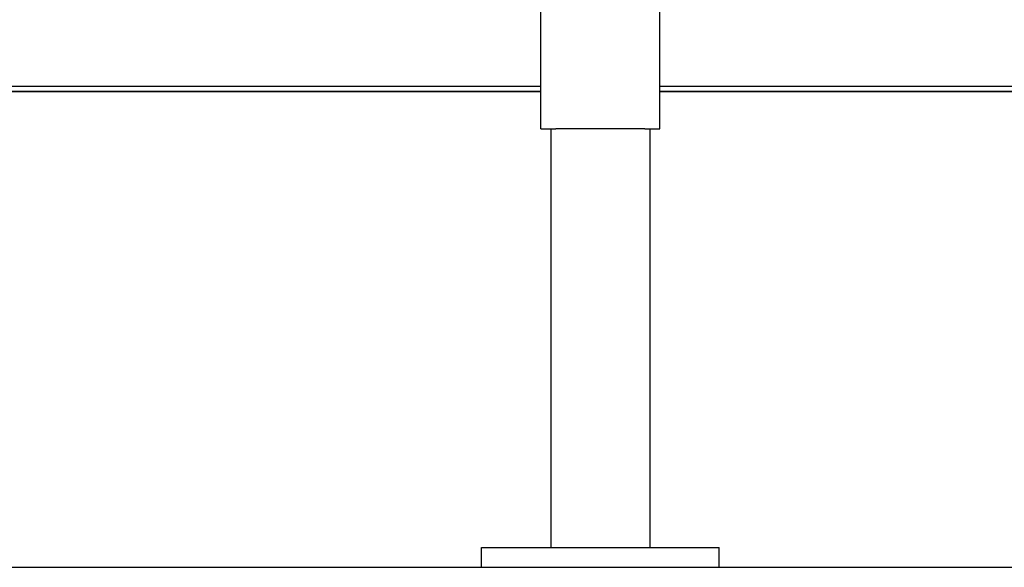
# Model space of a CAD drawing. Header units: inches. Extents: x 5 to 1128, y -85 to 748.
# Tile 106 of 256: x 210 to 235, y 159 to 173. Entities that reach past the tile are written whole.
import ezdxf

# ---------------------------------------------------------------- set-up
doc = ezdxf.new("R2010")
doc.units = ezdxf.units.IN
doc.header["$LTSCALE"] = 32
doc.header["$MEASUREMENT"] = 0
doc.layers.add('Visible (ANSI)', color=7, linetype='Continuous', lineweight=30)

msp = doc.modelspace()

# ---------------------------------------------------------------- linework, layer by layer
at = {"layer": 'Visible (ANSI)'}
for p, q in [((223.05726, 170.29617), (223.05726, 184.08205)), ((226.05726, 170.29617), (226.05726, 182.35867)), ((177.55726, 171.36817), (223.05726, 171.36817)), ((226.05726, 171.36817), (253.36976, 171.36817)), ((177.55726, 171.23367), (223.05726, 171.23367)), ((223.05726, 171.23367), (177.55726, 171.23367)), ((226.05726, 171.23367), (248.36976, 171.23367)), ((248.36976, 171.23367), (226.05726, 171.23367)), ((223.05726, 170.29617), (223.43226, 170.29617)), ((223.30726, 170.29617), (223.30726, 159.73367)), ((225.68226, 170.29617), (223.43226, 170.29617)), ((225.68226, 170.29617), (226.05726, 170.29617)), ((225.80726, 170.29617), (225.80726, 159.73367)), ((221.55726, 159.23367), (221.55726, 159.73367)), ((221.55726, 159.73367), (227.55726, 159.73367)), ((227.55726, 159.23367), (227.55726, 159.73367)), ((179.05726, 159.23367), (221.55726, 159.23367)), ((221.55726, 159.23367), (227.55726, 159.23367)), ((227.55726, 159.23367), (248.36976, 159.23367))]:
    msp.add_line(p, q, dxfattribs=at)

doc.saveas('drawing.dxf')
